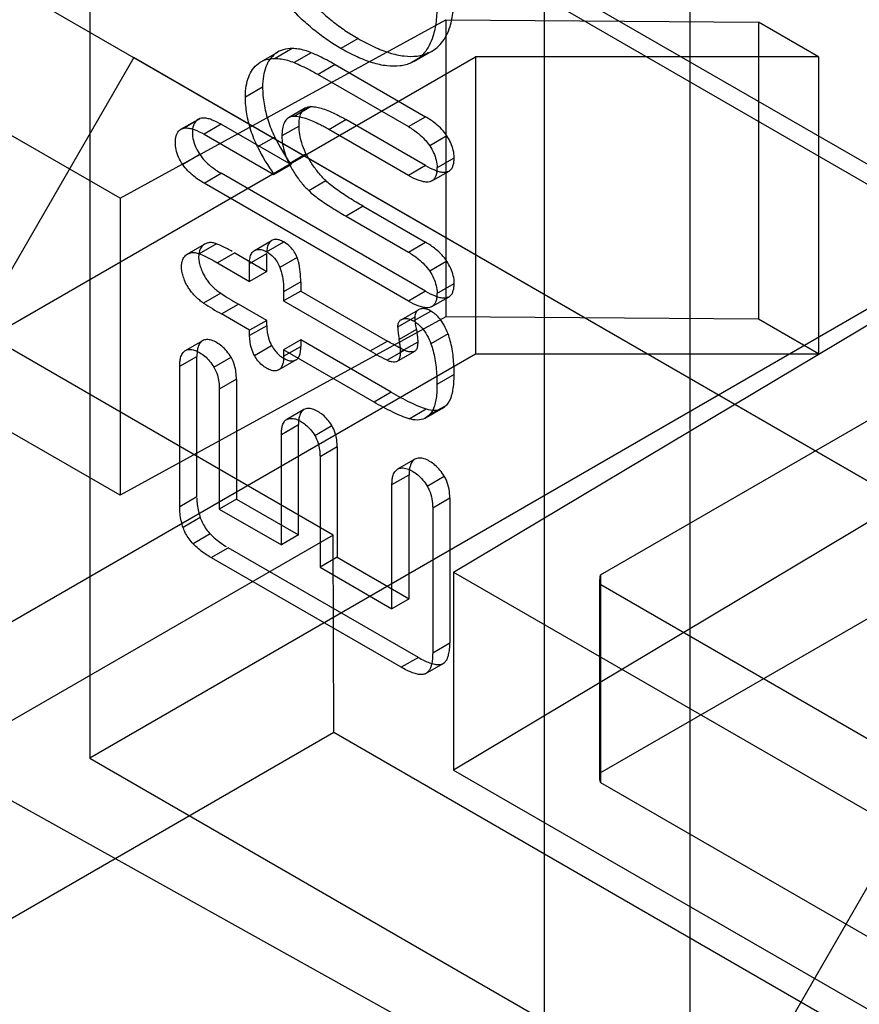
# Model space of a CAD drawing. Header units: millimetres. Extents: x 60 to 337, y 43 to 512.
# Tile 48 of 73: x 158.35 to 165.28, y 210.71 to 218.84. Entities that reach past the tile are written whole.
import ezdxf

# ---------------------------------------------------------------- set-up
doc = ezdxf.new("R2010")
doc.units = ezdxf.units.MM
doc.header["$LTSCALE"] = 36.045028
doc.layers.get('0').update_dxf_attribs({"linetype": 'CONTINUOUS'})

msp = doc.modelspace()

# ---------------------------------------------------------------- linework, layer by layer
at = {"color": 7, "linetype": 'CONTINUOUS'}
for p, q in [((163.8792, 454.2915), (163.8792, 208.5243)), ((111.5538, 248.5341), (168.1223, 215.874)), ((109.0037, 247.5569), (166.7933, 214.1926)), ((158.9302, 230.0821), (158.9302, 212.7447)), ((160.9385, 214.5846), (140.6581, 226.2933)), ((159.1817, 217.3621), (148.7788, 223.3681)), ((159.1817, 214.9126), (148.7788, 220.9186)), ((168.2637, 215.9556), (161.8997, 219.6298)), ((161.9314, 214.2779), (170.2686, 219.2624)), ((162.6778, 219.0183), (162.6778, 203.7898)), ((159.1817, 217.3621), (161.867, 218.8333)), ((161.867, 218.8333), (164.4455, 218.8138)), ((161.867, 218.8333), (161.867, 216.3838)), ((163.1421, 214.2568), (171.0403, 218.8168)), ((164.9404, 218.528), (164.4455, 218.8138)), ((164.4455, 218.8138), (164.4455, 216.3643)), ((161.1432, 218.6796), (161.0017, 218.598)), ((160.3406, 218.4866), (160.4821, 218.5682)), ((160.6008, 218.597), (160.4594, 218.5154)), ((160.7577, 218.5629), (160.6163, 218.4812)), ((161.7226, 218.5606), (161.5812, 218.479)), ((161.6098, 218.4934), (161.7512, 218.575)), ((149.3841, 211.1796), (162.112, 218.528)), ((159.2934, 218.5228), (154.8587, 210.8417)), ((166.7933, 214.1926), (159.2934, 218.5228)), ((164.9404, 218.528), (162.112, 218.528)), ((162.112, 218.528), (162.112, 216.0785)), ((164.9404, 218.528), (164.9404, 216.0785)), ((168.8297, 218.4601), (158.9302, 212.7447)), ((160.9554, 218.4643), (160.8139, 218.3826)), ((160.9554, 218.4643), (161.6995, 218.0347)), ((160.8081, 218.386), (161.558, 217.953)), ((160.3564, 218.2778), (160.215, 218.1961)), ((160.7111, 218.1071), (160.5697, 218.0254)), ((160.7576, 218.1186), (160.6162, 218.037)), ((159.6828, 217.9314), (159.8242, 218.013)), ((159.6971, 217.9377), (159.8385, 218.0194)), ((160.9021, 217.9295), (161.0436, 218.0112)), ((161.6995, 217.6325), (161.0436, 218.0112)), ((161.558, 217.953), (161.6995, 218.0347)), ((160.0149, 217.9722), (159.8735, 217.8906)), ((160.0149, 217.9722), (160.5911, 217.6395)), ((160.6566, 217.9581), (160.5152, 217.8764)), ((161.558, 217.5508), (160.9021, 217.9295)), ((159.8735, 217.8906), (160.4497, 217.5579)), ((160.4564, 217.867), (160.315, 217.7853)), ((161.8759, 217.8766), (161.7345, 217.795)), ((159.8385, 217.7222), (159.6971, 217.6405)), ((160.7163, 217.7284), (160.5749, 217.6468)), ((161.7942, 217.6141), (161.9356, 217.6957)), ((160.4497, 217.5579), (160.5911, 217.6395)), ((161.6995, 217.6325), (161.558, 217.5508)), ((161.7522, 217.5053), (161.8936, 217.587)), ((170.2686, 217.6294), (161.9314, 212.6449)), ((159.8735, 217.4869), (160.0149, 217.5686)), ((161.6995, 216.596), (160.0149, 217.5686)), ((160.736, 217.426), (160.8774, 217.5076)), ((161.558, 216.5144), (159.8735, 217.4869)), ((159.1817, 217.3621), (159.1817, 214.9126)), ((161.1858, 217.2962), (161.0444, 217.2145)), ((161.1858, 217.2962), (161.6995, 216.9997)), ((161.0444, 217.2145), (161.558, 216.918)), ((163.1411, 212.6233), (171.0403, 217.1838)), ((160.2883, 216.9318), (160.4297, 217.0134)), ((159.7349, 216.9009), (159.8763, 216.9826)), ((159.9751, 216.9868), (159.8337, 216.9052)), ((160.3885, 216.9205), (160.5299, 217.0021)), ((161.558, 216.918), (161.6995, 216.9997)), ((160.1259, 216.9116), (159.9845, 216.8299)), ((160.1259, 216.9116), (160.3905, 216.7588)), ((160.2491, 216.825), (160.3905, 216.9067)), ((160.3905, 216.7588), (160.3905, 216.9067)), ((160.6401, 216.8738), (160.4987, 216.7921)), ((159.9648, 216.8413), (160.2491, 216.6771)), ((160.2491, 216.6771), (160.2491, 216.825)), ((161.8756, 216.8429), (161.7341, 216.7613)), ((160.3905, 216.7588), (160.2491, 216.6771)), ((160.6708, 216.6724), (160.5294, 216.5907)), ((160.6708, 216.6724), (160.6708, 216.597)), ((161.7942, 216.5776), (161.9356, 216.6593)), ((160.0106, 216.5789), (159.8692, 216.4973)), ((160.6708, 216.597), (160.5294, 216.5153)), ((160.5294, 216.5907), (160.5294, 216.5153)), ((160.6708, 216.597), (161.385, 216.1846)), ((161.6995, 216.596), (161.558, 216.5144)), ((161.7522, 216.4688), (161.8936, 216.5505)), ((160.0158, 216.4082), (160.1572, 216.4899)), ((160.3905, 216.3551), (160.1572, 216.4899)), ((160.5294, 216.5153), (161.2436, 216.103)), ((161.4992, 216.3602), (161.6406, 216.4418)), ((161.867, 216.3838), (159.1817, 214.9126)), ((160.2491, 216.2735), (160.0158, 216.4082)), ((161.6112, 216.3808), (161.4698, 216.2991)), ((161.6007, 216.3507), (161.7421, 216.4324)), ((164.4455, 216.3643), (161.867, 216.3838)), ((164.9404, 216.0785), (164.4455, 216.3643)), ((160.3905, 216.3551), (160.2491, 216.2735)), ((160.3905, 216.3108), (160.2491, 216.2291)), ((160.3905, 216.3108), (160.3905, 216.3551)), ((161.6239, 216.2788), (161.4825, 216.1972)), ((160.2491, 216.2291), (160.2491, 216.2735)), ((161.8858, 216.243), (161.7444, 216.1613)), ((159.8592, 216.1866), (159.7178, 216.1049)), ((160.2889, 216.0657), (160.4304, 216.1473)), ((160.6708, 216.1933), (160.5294, 216.1117)), ((160.5294, 216.0585), (160.6708, 216.1401)), ((161.4163, 215.7629), (160.6708, 216.1933)), ((160.6708, 216.1933), (160.6708, 216.1401)), ((161.2436, 216.103), (161.385, 216.1846)), ((161.6354, 216.1761), (161.494, 216.0944)), ((149.3841, 208.7301), (162.112, 216.0785)), ((159.6729, 215.9763), (159.8143, 216.0579)), ((159.8143, 214.8987), (159.8143, 216.0579)), ((159.9546, 215.9689), (160.096, 216.0506)), ((161.2749, 215.6813), (160.5294, 216.1117)), ((160.5294, 216.1117), (160.5294, 216.0585)), ((161.5259, 216.1092), (161.3845, 216.0276)), ((161.4641, 216.0171), (161.6102, 216.1009)), ((162.112, 216.0785), (164.9404, 216.0785)), ((159.6729, 214.8171), (159.6729, 215.9763)), ((160.6317, 216.0289), (160.4903, 215.9472)), ((160.1401, 215.8698), (159.9987, 215.7882)), ((160.1401, 215.8698), (160.1401, 214.8807)), ((161.9356, 215.9081), (161.7942, 215.8265)), ((159.9987, 215.7882), (159.9987, 214.799)), ((161.4163, 215.7629), (161.2749, 215.6813)), ((161.5638, 215.5439), (161.7052, 215.6255)), ((161.7033, 215.5518), (161.8447, 215.6334)), ((161.8745, 215.6566), (161.733, 215.575)), ((160.696, 215.6194), (160.5546, 215.5378)), ((160.5109, 215.4141), (160.6523, 215.4958)), ((160.6523, 214.585), (160.6523, 215.4958)), ((160.7855, 215.4064), (160.9269, 215.4881)), ((160.5109, 214.5033), (160.5109, 215.4141)), ((153.0311, 215.3231), (165.2599, 208.5052)), ((160.971, 215.3118), (160.8296, 215.2301)), ((160.971, 215.3118), (160.971, 214.401)), ((160.8296, 215.2301), (160.8296, 214.3193)), ((161.6104, 215.2093), (161.469, 215.1276)), ((161.4229, 215), (161.5643, 215.0816)), ((161.5643, 214.0584), (161.5643, 215.0816)), ((161.7131, 214.9877), (161.8545, 215.0693)), ((161.4229, 213.9768), (161.4229, 215)), ((159.8143, 214.8987), (159.6729, 214.8171)), ((160.1401, 214.8807), (159.9987, 214.799)), ((160.1401, 214.8807), (160.6523, 214.585)), ((161.9001, 214.8878), (161.7586, 214.8061)), ((161.9001, 214.8878), (161.9001, 213.6946)), ((159.9987, 214.799), (160.5109, 214.5033)), ((161.7586, 214.8061), (161.7586, 213.6129)), ((159.8413, 214.7294), (159.6999, 214.6477)), ((160.9385, 214.5846), (153.8675, 210.5022)), ((159.925, 214.5932), (159.7836, 214.5116)), ((160.6523, 214.585), (160.5109, 214.5033)), ((160.9447, 212.9552), (160.9385, 214.5846)), ((161.4997, 213.4933), (159.915, 214.4082)), ((159.9318, 214.3985), (160.0732, 214.4801)), ((161.6411, 213.575), (160.0732, 214.4801)), ((160.971, 214.401), (160.8296, 214.3193)), ((160.971, 214.401), (161.5643, 214.0584)), ((160.8296, 214.3193), (161.4229, 213.9768)), ((161.9314, 214.2779), (174.8402, 206.8252)), ((161.9314, 214.2779), (161.9314, 212.6449)), ((163.1421, 214.2568), (163.1421, 212.6238)), ((161.8566, 205.6418), (166.7933, 214.1926)), ((163.1358, 212.5854), (163.1358, 214.2184)), ((174.5688, 207.5779), (163.1443, 214.1737)), ((163.1443, 212.5407), (163.1443, 214.1737)), ((161.5643, 214.0584), (161.4229, 213.9768)), ((161.7586, 213.6129), (161.9001, 213.6946)), ((161.6411, 213.575), (161.4997, 213.4933)), ((161.6978, 213.4407), (161.8452, 213.5253)), ((160.9447, 212.9552), (153.8736, 208.8727)), ((169.7488, 207.8722), (160.9447, 212.9552)), ((158.9302, 212.7447), (176.8166, 202.4182)), ((161.9314, 212.6449), (174.8402, 205.1922)), ((174.5688, 205.9449), (163.1443, 212.5407))]:
    msp.add_line(p, q, dxfattribs=at)
for centre, radius, start, end in [((162.1124, 218.694), 1.851, 206.53824, 214.72753), ((161.9727, 218.6134), 1.853, 206.54254, 214.72322), ((161.6389, 219.0934), 2.9957, 237.07565, 240.35574), ((161.5146, 219.0399), 3.0286, 237.09348, 240.33788), ((162.1509, 216.3976), 0.5398, 182.02812, 191.74294), ((162.0095, 216.316), 0.5398, 182.02812, 191.74294), ((162.1594, 217.6407), 1.7897, 239.22395, 244.69552)]:
    msp.add_arc(centre, radius, start, end, dxfattribs=at)
for points, knots in [([(160.683, 218.8352), (160.6517, 218.8641), (160.5908, 218.9258), (160.5063, 219.0268), (160.4547, 219.0993), (160.4301, 219.1369)], [0, 0, 0, 0, 0.324076, 0.658621, 1, 1, 1, 1]), ([(161.7226, 218.5606), (161.7435, 218.5697), (161.7835, 218.5932), (161.834, 218.6428), (161.8744, 218.7056), (161.9091, 218.7921), (161.9313, 218.9063), (161.9356, 218.9955), (161.9356, 219.0427)], [0, 0, 0, 0, 0.122552, 0.246642, 0.377898, 0.520782, 0.745922, 1, 1, 1, 1]), ([(161.7942, 218.9611), (161.7942, 218.9138), (161.7899, 218.8247), (161.7677, 218.7105), (161.733, 218.6239), (161.6926, 218.5612), (161.642, 218.5116), (161.602, 218.4881), (161.5812, 218.479)], [0, 0, 0, 0, 0.254078, 0.479218, 0.622102, 0.753358, 0.877448, 1, 1, 1, 1]), ([(160.8245, 218.9169), (160.8582, 218.8855), (160.9265, 218.8262), (161.0329, 218.7468), (161.1064, 218.7006), (161.1432, 218.6796)], [0, 0, 0, 0, 0.3472, 0.681014, 1, 1, 1, 1]), ([(161.0017, 218.598), (160.9649, 218.6189), (160.8915, 218.6651), (160.7851, 218.7446), (160.7168, 218.8039), (160.683, 218.8352)], [0, 0, 0, 0, 0.318986, 0.6528, 1, 1, 1, 1]), ([(161.1432, 218.6796), (161.1866, 218.6546), (161.2712, 218.6101), (161.3982, 218.5601), (161.5176, 218.5324), (161.6114, 218.5306), (161.6782, 218.5438), (161.7082, 218.5544), (161.7226, 218.5606)], [0, 0, 0, 0, 0.245815, 0.468429, 0.667153, 0.844461, 0.923218, 1, 1, 1, 1]), ([(160.6008, 218.597), (160.576, 218.5975), (160.5271, 218.5918), (160.4609, 218.56), (160.4291, 218.5245), (160.4149, 218.5062)], [0, 0, 0, 0, 0.346674, 0.67621, 1, 1, 1, 1]), ([(160.7577, 218.5629), (160.7401, 218.5702), (160.7052, 218.5825), (160.6525, 218.5942), (160.6177, 218.597), (160.6008, 218.597)], [0, 0, 0, 0, 0.354001, 0.686736, 1, 1, 1, 1]), ([(160.9495, 218.4676), (160.9285, 218.4798), (160.8863, 218.503), (160.8223, 218.5348), (160.7792, 218.5539), (160.7577, 218.5629)], [0, 0, 0, 0, 0.339985, 0.674147, 1, 1, 1, 1]), ([(161.5812, 218.479), (161.5668, 218.4727), (161.5368, 218.4622), (161.47, 218.4489), (161.3762, 218.4508), (161.2567, 218.4784), (161.1298, 218.5284), (161.0451, 218.5729), (161.0017, 218.598)], [0, 0, 0, 0, 0.076782, 0.155539, 0.332847, 0.531571, 0.754185, 1, 1, 1, 1]), ([(160.2735, 218.4246), (160.2877, 218.4429), (160.3195, 218.4784), (160.3856, 218.5101), (160.4346, 218.5159), (160.4594, 218.5154)], [0, 0, 0, 0, 0.32379, 0.653326, 1, 1, 1, 1]), ([(160.4149, 218.5062), (160.4014, 218.4879), (160.3797, 218.4437), (160.36, 218.3674), (160.3556, 218.3113), (160.356, 218.2814)], [0, 0, 0, 0, 0.289432, 0.618953, 1, 1, 1, 1]), ([(160.4594, 218.5154), (160.4762, 218.5154), (160.5111, 218.5126), (160.5637, 218.5009), (160.5987, 218.4885), (160.6163, 218.4812)], [0, 0, 0, 0, 0.313264, 0.645999, 1, 1, 1, 1]), ([(160.6163, 218.4812), (160.6378, 218.4723), (160.6809, 218.4532), (160.7449, 218.4213), (160.7871, 218.3982), (160.8081, 218.386)], [0, 0, 0, 0, 0.325853, 0.660015, 1, 1, 1, 1]), ([(160.2146, 218.1998), (160.2142, 218.2297), (160.2186, 218.2857), (160.2382, 218.362), (160.26, 218.4063), (160.2735, 218.4246)], [0, 0, 0, 0, 0.381047, 0.710568, 1, 1, 1, 1]), ([(160.356, 218.2814), (160.3558, 218.2571), (160.3582, 218.2102), (160.3671, 218.1403), (160.3764, 218.0951), (160.382, 218.0723)], [0, 0, 0, 0, 0.344897, 0.665929, 1, 1, 1, 1]), ([(160.2406, 217.9906), (160.235, 218.0135), (160.2256, 218.0587), (160.2168, 218.1286), (160.2144, 218.1755), (160.2146, 218.1998)], [0, 0, 0, 0, 0.334071, 0.655103, 1, 1, 1, 1]), ([(160.382, 218.0723), (160.3875, 218.0492), (160.4007, 218.0029), (160.4256, 217.9343), (160.4456, 217.8893), (160.4564, 217.867)], [0, 0, 0, 0, 0.325176, 0.659449, 1, 1, 1, 1]), ([(160.6566, 217.9581), (160.6566, 217.9778), (160.6588, 218.014), (160.6705, 218.0613), (160.6922, 218.0955), (160.7172, 218.1118), (160.7395, 218.1177), (160.7514, 218.1186), (160.7576, 218.1186)], [0, 0, 0, 0, 0.276717, 0.508336, 0.677633, 0.832308, 0.913687, 1, 1, 1, 1]), ([(160.7576, 218.1186), (160.7725, 218.1186), (160.8048, 218.1146), (160.8553, 218.1008), (160.9108, 218.0796), (160.9614, 218.0559), (161.0061, 218.0324), (161.031, 218.0184), (161.0436, 218.0112)], [0, 0, 0, 0, 0.144797, 0.314849, 0.508447, 0.722566, 0.858586, 1, 1, 1, 1]), ([(159.8385, 218.0194), (159.8263, 218.0154), (159.8025, 217.9999), (159.7815, 217.9577), (159.7769, 217.9242), (159.7776, 217.9052)], [0, 0, 0, 0, 0.278784, 0.585493, 1, 1, 1, 1]), ([(160.0149, 217.9722), (159.9892, 217.987), (159.9511, 218.0063), (159.8996, 218.0212), (159.867, 218.0248), (159.8469, 218.022), (159.8385, 218.0194)], [0, 0, 0, 0, 0.476472, 0.679671, 0.857669, 1, 1, 1, 1]), ([(160.315, 217.7853), (160.3042, 217.8077), (160.2842, 217.8527), (160.2592, 217.9213), (160.2461, 217.9676), (160.2406, 217.9906)], [0, 0, 0, 0, 0.340551, 0.674824, 1, 1, 1, 1]), ([(160.6162, 218.037), (160.61, 218.037), (160.598, 218.036), (160.5758, 218.0301), (160.5507, 218.0139), (160.5291, 217.9797), (160.5174, 217.9324), (160.5152, 217.8961), (160.5152, 217.8764)], [0, 0, 0, 0, 0.086313, 0.167692, 0.322367, 0.491664, 0.723283, 1, 1, 1, 1]), ([(160.9021, 217.9295), (160.8896, 217.9368), (160.8647, 217.9507), (160.82, 217.9742), (160.7694, 217.9979), (160.7138, 218.0191), (160.6634, 218.0329), (160.631, 218.0369), (160.6162, 218.037)], [0, 0, 0, 0, 0.141414, 0.277434, 0.491553, 0.685151, 0.855203, 1, 1, 1, 1]), ([(161.8759, 217.8766), (161.8508, 217.9144), (161.7952, 217.9732), (161.729, 218.0176), (161.6995, 218.0347)], [0, 0, 0, 0, 0.570546, 1, 1, 1, 1]), ([(159.6373, 217.8229), (159.6367, 217.8406), (159.6393, 217.8737), (159.6595, 217.9168), (159.6843, 217.9336), (159.6971, 217.9377)], [0, 0, 0, 0, 0.386233, 0.709315, 1, 1, 1, 1]), ([(159.6971, 217.9377), (159.7055, 217.9404), (159.7256, 217.9432), (159.7582, 217.9396), (159.8097, 217.9246), (159.8478, 217.9054), (159.8735, 217.8906)], [0, 0, 0, 0, 0.142331, 0.320329, 0.523528, 1, 1, 1, 1]), ([(159.7776, 217.9052), (159.7768, 217.8833), (159.7838, 217.84), (159.8047, 217.7782), (159.8261, 217.7403), (159.8385, 217.7222)], [0, 0, 0, 0, 0.337137, 0.662665, 1, 1, 1, 1]), ([(160.7107, 217.7382), (160.6978, 217.764), (160.6795, 217.8141), (160.6608, 217.8876), (160.6564, 217.9346), (160.6565, 217.9573)], [0, 0, 0, 0, 0.380511, 0.700599, 1, 1, 1, 1]), ([(161.558, 217.953), (161.5876, 217.936), (161.6537, 217.8915), (161.7094, 217.8327), (161.7345, 217.795)], [0, 0, 0, 0, 0.429454, 1, 1, 1, 1]), ([(159.6971, 217.6405), (159.6841, 217.6595), (159.6621, 217.6991), (159.6414, 217.7609), (159.6366, 217.8031), (159.6373, 217.8229)], [0, 0, 0, 0, 0.354163, 0.69436, 1, 1, 1, 1]), ([(160.5151, 217.8757), (160.515, 217.853), (160.5194, 217.806), (160.5381, 217.7325), (160.5564, 217.6823), (160.5693, 217.6566)], [0, 0, 0, 0, 0.299792, 0.619702, 1, 1, 1, 1]), ([(161.9361, 217.6972), (161.9365, 217.7176), (161.9302, 217.7595), (161.9096, 217.8201), (161.8883, 217.8583), (161.8759, 217.8766)], [0, 0, 0, 0, 0.319892, 0.653755, 1, 1, 1, 1]), ([(160.8774, 217.5076), (160.8559, 217.5281), (160.8148, 217.5726), (160.7588, 217.6498), (160.7263, 217.707), (160.7107, 217.7382)], [0, 0, 0, 0, 0.31134, 0.634071, 1, 1, 1, 1]), ([(161.7345, 217.795), (161.7468, 217.7766), (161.7681, 217.7384), (161.7888, 217.6778), (161.7951, 217.636), (161.7947, 217.6156)], [0, 0, 0, 0, 0.346254, 0.680126, 1, 1, 1, 1]), ([(159.8385, 217.7222), (159.8636, 217.6854), (159.9198, 217.6286), (159.9855, 217.5855), (160.0149, 217.5686)], [0, 0, 0, 0, 0.56769, 1, 1, 1, 1]), ([(160.5693, 217.6566), (160.5849, 217.6254), (160.6174, 217.5682), (160.6734, 217.491), (160.7145, 217.4464), (160.736, 217.426)], [0, 0, 0, 0, 0.365929, 0.68866, 1, 1, 1, 1]), ([(161.6995, 217.6325), (161.7256, 217.6174), (161.7639, 217.5975), (161.8156, 217.5807), (161.8482, 217.5759), (161.876, 217.5785), (161.8988, 217.5884), (161.9161, 217.6062), (161.9279, 217.6307), (161.9345, 217.6613), (161.9356, 217.6837), (161.9356, 217.6957)], [0, 0, 0, 0, 0.275162, 0.392606, 0.494771, 0.573344, 0.645244, 0.716373, 0.795094, 0.89038, 1, 1, 1, 1]), ([(159.8735, 217.4869), (159.8441, 217.5039), (159.7784, 217.5469), (159.7221, 217.6037), (159.6971, 217.6405)], [0, 0, 0, 0, 0.43231, 1, 1, 1, 1]), ([(161.7942, 217.6141), (161.7942, 217.6021), (161.793, 217.5796), (161.7865, 217.549), (161.7747, 217.5246), (161.7574, 217.5068), (161.7346, 217.4969), (161.7067, 217.4942), (161.6742, 217.4991), (161.6225, 217.5158), (161.5841, 217.5358), (161.558, 217.5508)], [0, 0, 0, 0, 0.10962, 0.204906, 0.283627, 0.354756, 0.426656, 0.505229, 0.607394, 0.724838, 1, 1, 1, 1]), ([(161.1858, 217.2962), (161.1463, 217.319), (161.0708, 217.3638), (160.9809, 217.4231), (160.9179, 217.4712), (160.8898, 217.4955), (160.8774, 217.5076)], [0, 0, 0, 0, 0.365999, 0.702773, 0.861231, 1, 1, 1, 1]), ([(160.736, 217.426), (160.7484, 217.4139), (160.7765, 217.3895), (160.8395, 217.3415), (160.9293, 217.2822), (161.0048, 217.2374), (161.0444, 217.2145)], [0, 0, 0, 0, 0.138769, 0.297227, 0.634001, 1, 1, 1, 1]), ([(160.4304, 217.0138), (160.4216, 217.0077), (160.406, 216.9904), (160.3933, 216.9567), (160.3899, 216.9316), (160.3905, 216.9185)], [0, 0, 0, 0, 0.298983, 0.633943, 1, 1, 1, 1]), ([(160.5299, 217.0021), (160.5186, 217.0089), (160.4959, 217.0196), (160.4608, 217.0247), (160.4392, 217.0187), (160.4304, 217.0138)], [0, 0, 0, 0, 0.381068, 0.708587, 1, 1, 1, 1]), ([(159.8846, 216.9867), (159.8732, 216.9819), (159.8516, 216.9653), (159.8326, 216.9263), (159.8287, 216.8962), (159.8284, 216.88)], [0, 0, 0, 0, 0.292695, 0.616059, 1, 1, 1, 1]), ([(159.9751, 216.9868), (159.9645, 216.9908), (159.9435, 216.9966), (159.9121, 216.997), (159.893, 216.9911), (159.8846, 216.9867)], [0, 0, 0, 0, 0.366302, 0.695097, 1, 1, 1, 1]), ([(160.1063, 216.9229), (160.093, 216.9308), (160.0645, 216.9461), (160.0208, 216.9676), (159.9903, 216.9807), (159.9751, 216.9868)], [0, 0, 0, 0, 0.317603, 0.663512, 1, 1, 1, 1]), ([(160.2491, 216.825), (160.2484, 216.8401), (160.2499, 216.8684), (160.2629, 216.9064), (160.2796, 216.9255), (160.2889, 216.9321)], [0, 0, 0, 0, 0.38142, 0.710156, 1, 1, 1, 1]), ([(160.2889, 216.9321), (160.2978, 216.9371), (160.3194, 216.943), (160.3545, 216.9379), (160.3771, 216.9273), (160.3885, 216.9205)], [0, 0, 0, 0, 0.291413, 0.618932, 1, 1, 1, 1]), ([(160.6401, 216.8738), (160.6281, 216.9055), (160.5965, 216.9557), (160.5502, 216.9904), (160.5299, 217.0021)], [0, 0, 0, 0, 0.591793, 1, 1, 1, 1]), ([(161.8756, 216.8429), (161.8503, 216.8804), (161.7945, 216.9384), (161.7288, 216.9827), (161.6995, 216.9997)], [0, 0, 0, 0, 0.571671, 1, 1, 1, 1]), ([(159.6871, 216.799), (159.6874, 216.815), (159.6912, 216.8449), (159.7102, 216.8836), (159.7318, 216.9002), (159.7432, 216.9051)], [0, 0, 0, 0, 0.38043, 0.705637, 1, 1, 1, 1]), ([(159.7432, 216.9051), (159.7516, 216.9094), (159.7707, 216.9154), (159.8021, 216.9149), (159.823, 216.9092), (159.8337, 216.9052)], [0, 0, 0, 0, 0.304903, 0.633698, 1, 1, 1, 1]), ([(159.8284, 216.88), (159.8283, 216.8668), (159.831, 216.8398), (159.8411, 216.798), (159.8525, 216.7705), (159.8588, 216.7559)], [0, 0, 0, 0, 0.307017, 0.629716, 1, 1, 1, 1]), ([(159.8337, 216.9052), (159.8489, 216.8991), (159.8794, 216.886), (159.9231, 216.8644), (159.9516, 216.8492), (159.9648, 216.8413)], [0, 0, 0, 0, 0.336488, 0.682397, 1, 1, 1, 1]), ([(160.3885, 216.9205), (160.4088, 216.9088), (160.4551, 216.874), (160.4867, 216.8238), (160.4987, 216.7921)], [0, 0, 0, 0, 0.408207, 1, 1, 1, 1]), ([(160.6708, 216.6724), (160.6708, 216.7284), (160.6652, 216.7975), (160.6443, 216.8625), (160.6401, 216.8738)], [0, 0, 0, 0, 0.822669, 1, 1, 1, 1]), ([(161.558, 216.918), (161.5874, 216.9011), (161.6531, 216.8567), (161.7089, 216.7987), (161.7341, 216.7613)], [0, 0, 0, 0, 0.428329, 1, 1, 1, 1]), ([(159.7174, 216.6743), (159.7109, 216.6891), (159.6995, 216.717), (159.6894, 216.7591), (159.687, 216.7861), (159.6871, 216.799)], [0, 0, 0, 0, 0.373688, 0.699623, 1, 1, 1, 1]), ([(160.4987, 216.7921), (160.5029, 216.7808), (160.5238, 216.7159), (160.5294, 216.6468), (160.5294, 216.5907)], [0, 0, 0, 0, 0.177331, 1, 1, 1, 1]), ([(161.9362, 216.6611), (161.9368, 216.682), (161.9302, 216.7244), (161.9095, 216.7858), (161.888, 216.8244), (161.8756, 216.8429)], [0, 0, 0, 0, 0.32248, 0.655018, 1, 1, 1, 1]), ([(159.8588, 216.7559), (159.8636, 216.7446), (159.875, 216.7235), (159.8941, 216.6924), (159.9083, 216.6729), (159.9163, 216.6632)], [0, 0, 0, 0, 0.338118, 0.655773, 1, 1, 1, 1]), ([(161.7341, 216.7613), (161.7466, 216.7427), (161.768, 216.7042), (161.7888, 216.6428), (161.7954, 216.6003), (161.7948, 216.5795)], [0, 0, 0, 0, 0.344993, 0.677542, 1, 1, 1, 1]), ([(159.7748, 216.5815), (159.7668, 216.5912), (159.7526, 216.6108), (159.7336, 216.6419), (159.7222, 216.6629), (159.7174, 216.6743)], [0, 0, 0, 0, 0.344099, 0.661635, 1, 1, 1, 1]), ([(159.9163, 216.6632), (159.9262, 216.6516), (159.9461, 216.6303), (159.9777, 216.602), (159.9996, 216.5861), (160.0106, 216.5789)], [0, 0, 0, 0, 0.360382, 0.688648, 1, 1, 1, 1]), ([(161.6995, 216.596), (161.7256, 216.5809), (161.7639, 216.561), (161.8156, 216.5443), (161.8482, 216.5394), (161.876, 216.542), (161.8988, 216.5519), (161.9161, 216.5697), (161.9279, 216.5942), (161.9345, 216.6248), (161.9356, 216.6473), (161.9356, 216.6593)], [0, 0, 0, 0, 0.275162, 0.392606, 0.494771, 0.573344, 0.645244, 0.716373, 0.795094, 0.89038, 1, 1, 1, 1]), ([(159.8692, 216.4973), (159.8582, 216.5044), (159.8363, 216.5204), (159.8047, 216.5487), (159.7848, 216.57), (159.7748, 216.5815)], [0, 0, 0, 0, 0.311352, 0.639618, 1, 1, 1, 1]), ([(161.7942, 216.5776), (161.7942, 216.5656), (161.793, 216.5431), (161.7865, 216.5126), (161.7747, 216.4881), (161.7574, 216.4703), (161.7346, 216.4604), (161.7067, 216.4578), (161.6742, 216.4626), (161.6225, 216.4793), (161.5841, 216.4993), (161.558, 216.5144)], [0, 0, 0, 0, 0.10962, 0.204906, 0.283627, 0.354756, 0.426656, 0.505229, 0.607394, 0.724838, 1, 1, 1, 1]), ([(161.6434, 216.4444), (161.6353, 216.4417), (161.6238, 216.4276), (161.613, 216.4046), (161.6117, 216.3873), (161.6114, 216.3785)], [0, 0, 0, 0, 0.3348, 0.653597, 1, 1, 1, 1]), ([(161.7421, 216.4324), (161.7316, 216.4387), (161.7108, 216.4487), (161.6763, 216.4544), (161.6539, 216.4493), (161.6434, 216.4444)], [0, 0, 0, 0, 0.355985, 0.664191, 1, 1, 1, 1]), ([(161.47, 216.2969), (161.4703, 216.3057), (161.4715, 216.323), (161.4823, 216.3459), (161.4939, 216.3601), (161.502, 216.3628)], [0, 0, 0, 0, 0.346403, 0.6652, 1, 1, 1, 1]), ([(161.502, 216.3628), (161.5124, 216.3677), (161.5349, 216.3727), (161.5694, 216.3671), (161.5902, 216.3571), (161.6007, 216.3507)], [0, 0, 0, 0, 0.335809, 0.644015, 1, 1, 1, 1]), ([(161.8858, 216.243), (161.8768, 216.2677), (161.8557, 216.3146), (161.8102, 216.3818), (161.7677, 216.4176), (161.7421, 216.4324)], [0, 0, 0, 0, 0.325834, 0.634399, 1, 1, 1, 1]), ([(160.3905, 216.3108), (160.3905, 216.276), (160.398, 216.2189), (160.42, 216.1664), (160.4304, 216.1473)], [0, 0, 0, 0, 0.615895, 1, 1, 1, 1]), ([(161.6007, 216.3507), (161.6263, 216.336), (161.6688, 216.3001), (161.7143, 216.2329), (161.7354, 216.186), (161.7444, 216.1613)], [0, 0, 0, 0, 0.365601, 0.674166, 1, 1, 1, 1]), ([(161.6224, 216.2878), (161.6255, 216.2721), (161.6303, 216.2441), (161.6345, 216.2061), (161.6351, 216.1839), (161.6353, 216.1741)], [0, 0, 0, 0, 0.417219, 0.74388, 1, 1, 1, 1]), ([(159.9765, 216.1713), (159.9632, 216.1795), (159.9368, 216.1923), (159.8957, 216.199), (159.8703, 216.1925), (159.8598, 216.1869)], [0, 0, 0, 0, 0.381639, 0.709453, 1, 1, 1, 1]), ([(160.2889, 216.0657), (160.2786, 216.0848), (160.2566, 216.1373), (160.2491, 216.1943), (160.2491, 216.2291)], [0, 0, 0, 0, 0.384105, 1, 1, 1, 1]), ([(161.4938, 216.0924), (161.4937, 216.1022), (161.4931, 216.1245), (161.4888, 216.1625), (161.4841, 216.1905), (161.481, 216.2061)], [0, 0, 0, 0, 0.256318, 0.582892, 1, 1, 1, 1]), ([(161.9356, 215.9081), (161.9356, 215.9556), (161.9315, 216.0493), (161.9121, 216.1614), (161.8926, 216.2244), (161.8858, 216.243)], [0, 0, 0, 0, 0.419067, 0.82565, 1, 1, 1, 1]), ([(159.7184, 216.1053), (159.7289, 216.1109), (159.7543, 216.1174), (159.7954, 216.1107), (159.8218, 216.0979), (159.8351, 216.0897)], [0, 0, 0, 0, 0.290547, 0.618361, 1, 1, 1, 1]), ([(159.8598, 216.1869), (159.8504, 216.1816), (159.8333, 216.1636), (159.821, 216.1304), (159.8152, 216.0942), (159.8143, 216.0705), (159.8143, 216.0579)], [0, 0, 0, 0, 0.228655, 0.500067, 0.735935, 1, 1, 1, 1]), ([(160.096, 216.0506), (160.0855, 216.068), (160.0625, 216.1006), (160.0224, 216.1417), (159.992, 216.1631), (159.9765, 216.1713)], [0, 0, 0, 0, 0.355841, 0.69372, 1, 1, 1, 1]), ([(160.4304, 216.1473), (160.4387, 216.1322), (160.4575, 216.1038), (160.491, 216.0681), (160.5168, 216.0495), (160.5299, 216.0425)], [0, 0, 0, 0, 0.355304, 0.694029, 1, 1, 1, 1]), ([(160.6317, 216.0289), (160.6399, 216.0336), (160.6547, 216.0493), (160.6652, 216.078), (160.6701, 216.1091), (160.6708, 216.1294), (160.6708, 216.1401)], [0, 0, 0, 0, 0.231637, 0.504217, 0.738394, 1, 1, 1, 1]), ([(161.5358, 216.1043), (161.5167, 216.1134), (161.4818, 216.1306), (161.4316, 216.1575), (161.4006, 216.1754), (161.385, 216.1846)], [0, 0, 0, 0, 0.370916, 0.682648, 1, 1, 1, 1]), ([(161.6354, 216.1761), (161.6354, 216.1645), (161.6342, 216.1438), (161.6275, 216.1189), (161.6166, 216.1047), (161.6093, 216.1002), (161.6056, 216.0987)], [0, 0, 0, 0, 0.39607, 0.712626, 0.862403, 1, 1, 1, 1]), ([(161.7444, 216.1613), (161.7512, 216.1427), (161.7707, 216.0798), (161.7901, 215.9676), (161.7942, 215.874), (161.7942, 215.8265)], [0, 0, 0, 0, 0.17435, 0.580933, 1, 1, 1, 1]), ([(159.6729, 215.9763), (159.6729, 215.9888), (159.6738, 216.0126), (159.6796, 216.0488), (159.6919, 216.0819), (159.709, 216.1), (159.7184, 216.1053)], [0, 0, 0, 0, 0.264065, 0.499933, 0.771345, 1, 1, 1, 1]), ([(159.8351, 216.0897), (159.8506, 216.0814), (159.881, 216.0601), (159.9211, 216.019), (159.9441, 215.9864), (159.9546, 215.9689)], [0, 0, 0, 0, 0.306301, 0.644134, 1, 1, 1, 1]), ([(160.1401, 215.8698), (160.1401, 215.9085), (160.1329, 215.9718), (160.108, 216.0299), (160.096, 216.0506)], [0, 0, 0, 0, 0.618329, 1, 1, 1, 1]), ([(160.3885, 215.9609), (160.3754, 215.9679), (160.3496, 215.9864), (160.3161, 216.0221), (160.2973, 216.0505), (160.2889, 216.0657)], [0, 0, 0, 0, 0.305996, 0.644667, 1, 1, 1, 1]), ([(160.5294, 216.0585), (160.5294, 216.0478), (160.5286, 216.0275), (160.5238, 215.9964), (160.5133, 215.9677), (160.4985, 215.952), (160.4903, 215.9472)], [0, 0, 0, 0, 0.261606, 0.495783, 0.768363, 1, 1, 1, 1]), ([(160.5299, 216.0425), (160.5429, 216.0345), (160.5683, 216.0228), (160.6072, 216.0173), (160.6271, 216.0282), (160.6352, 216.0326)], [0, 0, 0, 0, 0.408375, 0.752447, 1, 1, 1, 1]), ([(161.4641, 216.0171), (161.4679, 216.0185), (161.4752, 216.023), (161.4861, 216.0373), (161.4928, 216.0621), (161.494, 216.0829), (161.494, 216.0944)], [0, 0, 0, 0, 0.137597, 0.287374, 0.60393, 1, 1, 1, 1]), ([(161.6056, 216.0987), (161.599, 216.0967), (161.5848, 216.0942), (161.5612, 216.0965), (161.5444, 216.1002), (161.5358, 216.1043)], [0, 0, 0, 0, 0.288184, 0.598729, 1, 1, 1, 1]), ([(159.9546, 215.9689), (159.9666, 215.9483), (159.9915, 215.8902), (159.9987, 215.8269), (159.9987, 215.7882)], [0, 0, 0, 0, 0.381671, 1, 1, 1, 1]), ([(160.4938, 215.951), (160.4857, 215.9466), (160.4658, 215.9356), (160.4269, 215.9411), (160.4014, 215.9529), (160.3885, 215.9609)], [0, 0, 0, 0, 0.247527, 0.59161, 1, 1, 1, 1]), ([(161.3944, 216.0227), (161.403, 216.0185), (161.4198, 216.0149), (161.4434, 216.0126), (161.4576, 216.015), (161.4641, 216.0171)], [0, 0, 0, 0, 0.401271, 0.711816, 1, 1, 1, 1]), ([(161.8745, 215.6566), (161.8937, 215.677), (161.9133, 215.7199), (161.9274, 215.7822), (161.9344, 215.8418), (161.9356, 215.8845), (161.9356, 215.9081)], [0, 0, 0, 0, 0.31934, 0.513819, 0.730498, 1, 1, 1, 1]), ([(161.7942, 215.8265), (161.7942, 215.8028), (161.7929, 215.7601), (161.786, 215.7006), (161.7719, 215.6383), (161.7523, 215.5953), (161.733, 215.575)], [0, 0, 0, 0, 0.269502, 0.486181, 0.68066, 1, 1, 1, 1]), ([(161.4163, 215.7629), (161.467, 215.7337), (161.5407, 215.6928), (161.6379, 215.6484), (161.6835, 215.6318), (161.7052, 215.6255)], [0, 0, 0, 0, 0.547435, 0.788314, 1, 1, 1, 1]), ([(160.8102, 215.6042), (160.7973, 215.6122), (160.7716, 215.6246), (160.7315, 215.6312), (160.7067, 215.6251), (160.6964, 215.6196)], [0, 0, 0, 0, 0.381318, 0.709263, 1, 1, 1, 1]), ([(161.5638, 215.5439), (161.542, 215.5502), (161.4965, 215.5668), (161.3993, 215.6111), (161.3256, 215.652), (161.2749, 215.6813)], [0, 0, 0, 0, 0.211686, 0.452565, 1, 1, 1, 1]), ([(161.7052, 215.6255), (161.7275, 215.6184), (161.7716, 215.6105), (161.8352, 215.6224), (161.8649, 215.6489), (161.8774, 215.6618)], [0, 0, 0, 0, 0.377546, 0.711426, 1, 1, 1, 1]), ([(160.555, 215.538), (160.5652, 215.5434), (160.5901, 215.5496), (160.6301, 215.543), (160.6559, 215.5305), (160.6688, 215.5226)], [0, 0, 0, 0, 0.290737, 0.618682, 1, 1, 1, 1]), ([(160.6964, 215.6196), (160.6873, 215.6145), (160.6709, 215.5971), (160.6589, 215.5653), (160.6532, 215.5306), (160.6523, 215.5078), (160.6523, 215.4958)], [0, 0, 0, 0, 0.228872, 0.500825, 0.736404, 1, 1, 1, 1]), ([(160.9269, 215.4881), (160.9166, 215.5049), (160.894, 215.5362), (160.8548, 215.5757), (160.8252, 215.5963), (160.8102, 215.6042)], [0, 0, 0, 0, 0.356027, 0.6936, 1, 1, 1, 1]), ([(161.736, 215.5801), (161.7235, 215.5673), (161.6938, 215.5408), (161.6302, 215.5288), (161.5861, 215.5367), (161.5638, 215.5439)], [0, 0, 0, 0, 0.288556, 0.622444, 1, 1, 1, 1]), ([(160.5109, 215.4141), (160.5109, 215.4261), (160.5118, 215.4489), (160.5175, 215.4837), (160.5295, 215.5155), (160.5459, 215.5329), (160.555, 215.538)], [0, 0, 0, 0, 0.263596, 0.499175, 0.771128, 1, 1, 1, 1]), ([(160.6688, 215.5226), (160.6838, 215.5146), (160.7134, 215.494), (160.7525, 215.4545), (160.7751, 215.4232), (160.7855, 215.4064)], [0, 0, 0, 0, 0.3064, 0.643973, 1, 1, 1, 1]), ([(160.971, 215.3118), (160.971, 215.3496), (160.9638, 215.4115), (160.9389, 215.468), (160.9269, 215.4881)], [0, 0, 0, 0, 0.618321, 1, 1, 1, 1]), ([(160.7855, 215.4064), (160.7975, 215.3864), (160.8224, 215.3298), (160.8296, 215.2679), (160.8296, 215.2301)], [0, 0, 0, 0, 0.381679, 1, 1, 1, 1]), ([(161.7336, 215.1923), (161.7197, 215.201), (161.6921, 215.2147), (161.649, 215.2221), (161.6223, 215.2156), (161.6112, 215.2098)], [0, 0, 0, 0, 0.38187, 0.709848, 1, 1, 1, 1]), ([(161.4698, 215.1281), (161.4808, 215.1339), (161.5076, 215.1404), (161.5507, 215.133), (161.5783, 215.1194), (161.5922, 215.1107)], [0, 0, 0, 0, 0.290152, 0.61813, 1, 1, 1, 1]), ([(161.6112, 215.2098), (161.6015, 215.2044), (161.5839, 215.1864), (161.5711, 215.1532), (161.5652, 215.1173), (161.5643, 215.0939), (161.5643, 215.0816)], [0, 0, 0, 0, 0.234224, 0.507481, 0.740016, 1, 1, 1, 1]), ([(161.8545, 215.0693), (161.844, 215.0871), (161.8208, 215.1203), (161.7801, 215.1621), (161.7493, 215.184), (161.7336, 215.1923)], [0, 0, 0, 0, 0.355654, 0.693558, 1, 1, 1, 1]), ([(161.4229, 215), (161.4229, 215.0123), (161.4238, 215.0357), (161.4297, 215.0716), (161.4425, 215.1048), (161.4601, 215.1227), (161.4698, 215.1281)], [0, 0, 0, 0, 0.259984, 0.492519, 0.765776, 1, 1, 1, 1]), ([(161.5922, 215.1107), (161.6079, 215.1023), (161.6387, 215.0805), (161.6793, 215.0386), (161.7026, 215.0054), (161.7131, 214.9877)], [0, 0, 0, 0, 0.306442, 0.644346, 1, 1, 1, 1]), ([(161.9001, 214.8878), (161.9001, 214.9382), (161.8894, 215.0027), (161.8607, 215.0587), (161.8545, 215.0693)], [0, 0, 0, 0, 0.803866, 1, 1, 1, 1]), ([(161.7131, 214.9877), (161.7193, 214.977), (161.748, 214.921), (161.7586, 214.8566), (161.7586, 214.8061)], [0, 0, 0, 0, 0.196134, 1, 1, 1, 1]), ([(159.7011, 214.6451), (159.6952, 214.6634), (159.6841, 214.7013), (159.6744, 214.759), (159.6724, 214.7982), (159.6729, 214.8171)], [0, 0, 0, 0, 0.329792, 0.676206, 1, 1, 1, 1]), ([(159.8143, 214.8879), (159.8139, 214.8705), (159.817, 214.8338), (159.8263, 214.7798), (159.8369, 214.744), (159.8424, 214.7268)], [0, 0, 0, 0, 0.319384, 0.670137, 1, 1, 1, 1]), ([(159.8424, 214.7268), (159.848, 214.7108), (159.8622, 214.6785), (159.8898, 214.6335), (159.9127, 214.6059), (159.925, 214.5932)], [0, 0, 0, 0, 0.322034, 0.665669, 1, 1, 1, 1]), ([(159.7836, 214.5116), (159.7713, 214.5242), (159.7484, 214.5519), (159.7208, 214.5968), (159.7066, 214.6291), (159.7011, 214.6451)], [0, 0, 0, 0, 0.33461, 0.678531, 1, 1, 1, 1]), ([(159.925, 214.5932), (159.9391, 214.5791), (159.9678, 214.5523), (160.0119, 214.518), (160.0417, 214.4978), (160.0564, 214.4898)], [0, 0, 0, 0, 0.357785, 0.700634, 1, 1, 1, 1]), ([(159.915, 214.4082), (159.9003, 214.4161), (159.8705, 214.4364), (159.8264, 214.4707), (159.7977, 214.4974), (159.7836, 214.5116)], [0, 0, 0, 0, 0.299366, 0.642215, 1, 1, 1, 1]), ([(163.1411, 214.2563), (163.1378, 214.2462), (163.1352, 214.2269), (163.1364, 214.1988), (163.1411, 214.1819), (163.1443, 214.1737)], [0, 0, 0, 0, 0.37915, 0.686045, 1, 1, 1, 1]), ([(161.8392, 213.5223), (161.8455, 213.5251), (161.8576, 213.5331), (161.872, 213.5505), (161.8831, 213.5725), (161.8928, 213.6035), (161.8989, 213.6448), (161.9001, 213.6774), (161.9001, 213.6946)], [0, 0, 0, 0, 0.107882, 0.22262, 0.349549, 0.490789, 0.730662, 1, 1, 1, 1]), ([(161.7586, 213.6129), (161.7586, 213.5957), (161.7575, 213.5632), (161.7514, 213.5219), (161.7417, 213.4908), (161.7305, 213.4689), (161.7162, 213.4515), (161.7041, 213.4434), (161.6978, 213.4407)], [0, 0, 0, 0, 0.269338, 0.509211, 0.650451, 0.77738, 0.892118, 1, 1, 1, 1]), ([(161.6411, 213.575), (161.6567, 213.566), (161.6869, 213.5496), (161.7316, 213.5301), (161.7729, 213.5177), (161.809, 213.514), (161.8307, 213.5185), (161.8392, 213.5223)], [0, 0, 0, 0, 0.255565, 0.488299, 0.692765, 0.867051, 1, 1, 1, 1]), ([(161.6978, 213.4407), (161.6893, 213.4369), (161.6676, 213.4324), (161.6315, 213.436), (161.5902, 213.4484), (161.5455, 213.468), (161.5153, 213.4843), (161.4997, 213.4933)], [0, 0, 0, 0, 0.132949, 0.307235, 0.511701, 0.744435, 1, 1, 1, 1]), ([(163.1443, 212.5407), (163.1411, 212.5489), (163.1364, 212.5658), (163.1352, 212.5939), (163.1378, 212.6132), (163.1411, 212.6233)], [0, 0, 0, 0, 0.313955, 0.62085, 1, 1, 1, 1])]:
    msp.add_open_spline(points, degree=3, knots=knots, dxfattribs=at)

doc.saveas('drawing.dxf')
